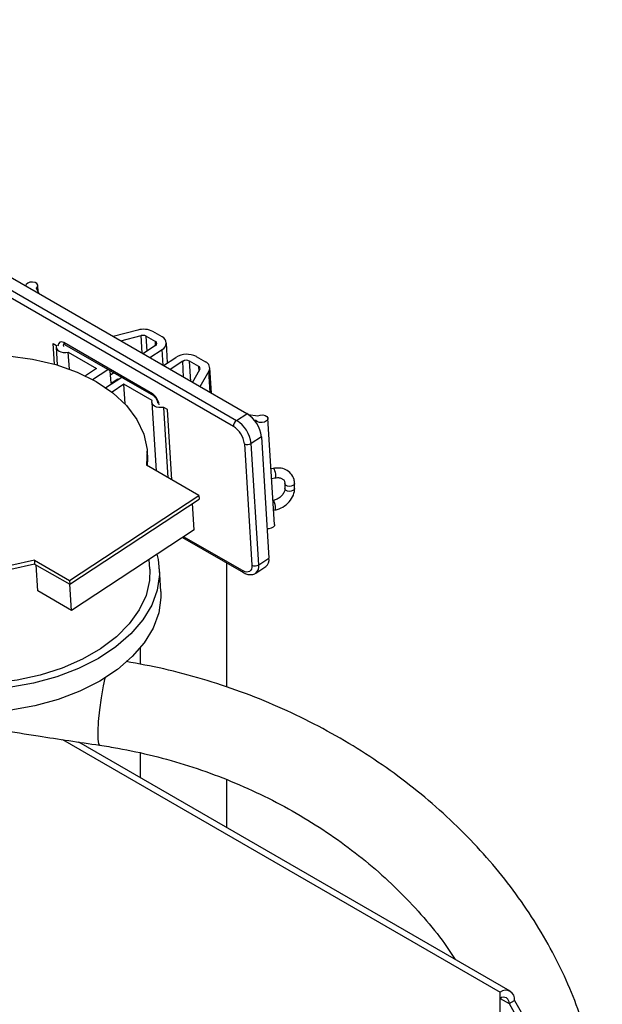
# Model space of a CAD drawing. Header units: millimetres. Extents: x 0 to 420, y 0 to 297.
# Tile 76 of 78: x 193 to 199, y 173 to 183. Entities that reach past the tile are written whole.
import ezdxf

# ---------------------------------------------------------------- set-up
doc = ezdxf.new("R2010")
doc.units = ezdxf.units.MM

msp = doc.modelspace()

# ---------------------------------------------------------------- linework, layer by layer
at = {"color": 7, "linetype": 'Continuous', "lineweight": 25}
for p, q in [((195.276, 178.878), (188.205, 182.96)), ((195.137, 178.746), (188.066, 182.828)), ((188.099, 182.891), (195.17, 178.809)), ((193.126, 180.12), (193.099, 180.179)), ((193.116, 180.141), (193.112, 180.206)), ((194.147, 179.744), (193.892, 179.677)), ((193.97, 179.632), (194.181, 179.688)), ((194.233, 179.683), (194.329, 179.628)), ((194.399, 179.674), (194.304, 179.729)), ((193.269, 179.607), (193.305, 179.586)), ((193.283, 179.392), (193.269, 179.607)), ((193.301, 179.568), (193.313, 179.383)), ((194.298, 179.086), (193.379, 179.617)), ((193.389, 179.597), (194.308, 179.066)), ((194.329, 179.584), (194.2, 179.499)), ((194.271, 179.459), (194.399, 179.543)), ((194.456, 179.405), (194.443, 179.614)), ((193.427, 179.515), (193.719, 179.347)), ((193.438, 179.341), (193.427, 179.515)), ((194.412, 179.377), (194.541, 179.461)), ((194.753, 179.47), (194.848, 179.415)), ((193.719, 179.347), (193.604, 179.271)), ((193.679, 179.233), (193.838, 179.337)), ((194.612, 179.421), (194.483, 179.336)), ((194.778, 179.368), (194.682, 179.423)), ((194.713, 179.203), (194.789, 179.336)), ((194.909, 179.09), (194.892, 179.355)), ((193.817, 179.149), (193.98, 179.256)), ((193.87, 179.195), (193.862, 179.323)), ((193.9, 179.302), (193.865, 179.279)), ((193.87, 179.195), (193.941, 179.241)), ((193.941, 179.241), (193.95, 179.236)), ((193.942, 179.231), (193.941, 179.241)), ((194.883, 179.319), (194.791, 179.158)), ((194.002, 179.183), (193.88, 179.103)), ((194.295, 179.015), (194.002, 179.183)), ((194.015, 178.981), (194.002, 179.183)), ((194.291, 178.996), (194.336, 178.288)), ((194.453, 178.923), (194.417, 178.944)), ((194.463, 178.215), (194.417, 178.944)), ((194.498, 178.194), (194.453, 178.923)), ((195.17, 178.809), (195.276, 178.878)), ((195.291, 178.869), (195.391, 178.856)), ((195.564, 177.729), (195.495, 178.83)), ((195.371, 178.808), (195.353, 178.81)), ((195.372, 178.785), (195.371, 178.808)), ((195.427, 178.639), (195.321, 178.57)), ((195.427, 178.639), (195.506, 177.382)), ((195.251, 178.567), (195.33, 177.309)), ((195.4, 177.312), (195.321, 178.57)), ((194.247, 178.449), (194.244, 178.489)), ((194.779, 178.032), (194.238, 178.345)), ((195.548, 178.312), (195.528, 178.308)), ((195.534, 178.207), (195.568, 178.213)), ((195.671, 178.154), (195.671, 178.103)), ((195.671, 178.153), (195.671, 178.154)), ((195.671, 178.102), (195.671, 178.103)), ((195.771, 178.103), (195.771, 178.154)), ((193.439, 177.15), (194.779, 178.032)), ((194.779, 178.032), (194.782, 177.993)), ((193.441, 177.111), (194.782, 177.993)), ((194.731, 177.676), (194.714, 177.948)), ((195.555, 177.878), (195.568, 177.881)), ((194.731, 177.676), (193.461, 176.84)), ((194.611, 177.597), (195.241, 177.233)), ((193.076, 177.36), (193.439, 177.15)), ((193.076, 177.36), (193.078, 177.321)), ((193.078, 177.321), (193.441, 177.111)), ((193.11, 177.043), (193.093, 177.312)), ((194.271, 177.267), (194.264, 177.369)), ((195.07, 176.045), (195.07, 177.331)), ((195.369, 177.227), (195.475, 177.296)), ((195.4, 177.312), (195.506, 177.382)), ((194.385, 177.038), (194.37, 177.273)), ((193.439, 177.15), (193.441, 177.111)), ((193.461, 176.84), (193.444, 177.113)), ((193.461, 176.84), (193.11, 177.043)), ((194.17, 176.449), (194.17, 176.283)), ((198.006, 172.896), (193.535, 175.477)), ((194.17, 175.364), (194.17, 175.11)), ((195.07, 174.59), (195.07, 175.087)), ((197.901, 172.355), (197.901, 172.885)), ((197.993, 172.767), (198.049, 172.8)), ((198.049, 172.8), (198.509, 172.004)), ((197.993, 172.767), (198.452, 171.971))]:
    msp.add_line(p, q, dxfattribs=at)
at = {"color": 8, "linetype": 'Continuous', "lineweight": 25}
for p, q in [((194.192, 179.504), (194.181, 179.688)), ((194.243, 179.528), (194.233, 179.683)), ((194.331, 179.586), (194.329, 179.628)), ((194.41, 179.378), (194.399, 179.543)), ((194.622, 179.256), (194.612, 179.421)), ((194.696, 179.213), (194.682, 179.423)), ((194.781, 179.321), (194.778, 179.368)), ((194.897, 179.097), (194.883, 179.319)), ((195.231, 177.253), (194.622, 177.604)), ((193.368, 175.502), (197.901, 172.885)), ((197.901, 172.82), (197.993, 172.767))]:
    msp.add_line(p, q, dxfattribs=at)
at = {"color": 7, "linetype": 'Continuous', "lineweight": 25, "flags": 128}
for points in [[(193.099, 180.179), (193.111, 180.195), (193.111, 180.211), (193.101, 180.226), (193.082, 180.237), (193.057, 180.242), (193.03, 180.24), (193.007, 180.231), (192.99, 180.218), (192.983, 180.202)], [(193.305, 179.586), (193.301, 179.57), (193.305, 179.554), (193.315, 179.54), (193.331, 179.528), (193.351, 179.519), (193.375, 179.513), (193.401, 179.512), (193.427, 179.515)], [(192.28, 179.475), (192.542, 179.489), (192.803, 179.478), (193.056, 179.445), (193.296, 179.388), (193.518, 179.31), (193.717, 179.211), (193.889, 179.095), (194.03, 178.964), (194.138, 178.82), (194.209, 178.667), (194.243, 178.507), (194.238, 178.345)], [(194.417, 178.944), (194.391, 178.941), (194.365, 178.942), (194.341, 178.947), (194.321, 178.956), (194.305, 178.968), (194.295, 178.983), (194.291, 178.999), (194.295, 179.015)], [(195.391, 178.856), (195.415, 178.864), (195.442, 178.866), (195.467, 178.861), (195.485, 178.85), (195.494, 178.835), (195.493, 178.818), (195.481, 178.803), (195.461, 178.792), (195.435, 178.786), (195.409, 178.787), (195.386, 178.795), (195.371, 178.808)], [(193.076, 177.36), (192.83, 177.306), (192.576, 177.273), (192.32, 177.263), (192.066, 177.276), (191.82, 177.311), (191.587, 177.367), (191.372, 177.445), (191.178, 177.54), (191.01, 177.653), (190.871, 177.781), (190.764, 177.921), (190.692, 178.07), (190.655, 178.225), (190.654, 178.383), (190.69, 178.541), (190.761, 178.696)], [(194.247, 178.449), (194.248, 178.412), (194.245, 178.341)], [(193.078, 177.321), (192.832, 177.266), (192.579, 177.234), (192.322, 177.224), (192.069, 177.237), (191.823, 177.272), (191.59, 177.328), (191.374, 177.405), (191.18, 177.501), (191.012, 177.614), (190.873, 177.742), (190.767, 177.881), (190.694, 178.03), (190.657, 178.185), (190.654, 178.224)], [(195.564, 177.729), (195.562, 177.718), (195.55, 177.702), (195.53, 177.691), (195.504, 177.686), (195.487, 177.686)], [(194.345, 177.422), (194.358, 177.369), (194.372, 177.211), (194.349, 177.051), (194.292, 176.894), (194.2, 176.742), (194.075, 176.597), (193.92, 176.464), (193.738, 176.344), (193.532, 176.24), (193.307, 176.154), (193.066, 176.088), (192.815, 176.042)], [(195.33, 177.309), (195.329, 177.288), (195.324, 177.269), (195.316, 177.254), (195.304, 177.244), (195.289, 177.239), (195.271, 177.238), (195.252, 177.243), (195.231, 177.253)], [(194.271, 177.267), (194.268, 177.15), (194.232, 176.996), (194.162, 176.845), (194.059, 176.701), (193.925, 176.566), (193.761, 176.443), (193.573, 176.335), (193.364, 176.243), (193.137, 176.17), (192.898, 176.117), (192.651, 176.086), (192.401, 176.076), (192.155, 176.088), (191.915, 176.122), (191.688, 176.177), (191.478, 176.252), (191.29, 176.345), (191.126, 176.455), (190.991, 176.579), (190.887, 176.715), (190.817, 176.86), (190.781, 177.011), (190.777, 177.048)], [(194.385, 177.038), (194.386, 176.975), (194.364, 176.816), (194.306, 176.658), (194.214, 176.506), (194.09, 176.362), (193.935, 176.228), (193.753, 176.108), (193.547, 176.005), (193.322, 175.918), (193.081, 175.852), (192.83, 175.806), (192.573, 175.782), (192.316, 175.78), (192.063, 175.8), (191.819, 175.843), (191.589, 175.906), (191.537, 175.924)]]:
    msp.add_lwpolyline(points, dxfattribs=at)
at = {"color": 8, "linetype": 'Continuous', "lineweight": 25, "flags": 128}
for points in [[(195.548, 178.312), (195.552, 178.311), (195.558, 178.303), (195.564, 178.29), (195.57, 178.272), (195.573, 178.253), (195.574, 178.235), (195.573, 178.222), (195.57, 178.214), (195.568, 178.213)], [(195.771, 178.154), (195.771, 178.152), (195.766, 178.142), (195.754, 178.133), (195.737, 178.127), (195.718, 178.125), (195.699, 178.128), (195.684, 178.135), (195.674, 178.145), (195.671, 178.153)], [(195.771, 178.103), (195.771, 178.101), (195.766, 178.091), (195.754, 178.082), (195.737, 178.076), (195.718, 178.074), (195.699, 178.077), (195.684, 178.084), (195.674, 178.094), (195.671, 178.102)], [(195.568, 177.881), (195.57, 177.882), (195.573, 177.889), (195.574, 177.903), (195.573, 177.92), (195.57, 177.939), (195.564, 177.957), (195.558, 177.971), (195.552, 177.978), (195.549, 177.979)], [(193.805, 176.14), (193.788, 176.059), (193.767, 175.936), (193.75, 175.81), (193.737, 175.69), (193.732, 175.585), (193.733, 175.506), (193.74, 175.457), (193.751, 175.444)]]:
    msp.add_lwpolyline(points, dxfattribs=at)
at = {"color": 7, "linetype": 'Continuous', "lineweight": 25}
for centre, radius, start, end in [((194.206, 179.536), 0.217, 63.052, 105.8362), ((194.201, 179.618), 0.0722, 63.052, 105.8362), ((194.37, 179.609), 0.0716, 294.1338, 66.0924), ((194.319, 179.606), 0.0239, 294.1338, 66.0924), ((194.655, 179.276), 0.218, 63.1257, 121.4122), ((194.65, 179.359), 0.0726, 63.1257, 121.4122), ((194.769, 179.347), 0.0229, 332.2336, 67.9853), ((194.823, 179.351), 0.0687, 332.2336, 67.9853), ((195.102, 178.601), 0.328, 6.8085, 57.8901), ((195.214, 178.746), 0.0765, 124.8259, 179.7981), ((195.007, 178.538), 0.246, 6.8085, 57.8901), ((194.996, 178.531), 0.328, 6.8085, 57.8901), ((195.284, 178.632), 0.0726, 243.1257, 301.4122), ((195.362, 177.374), 0.0726, 243.1257, 301.4122), ((195.417, 177.366), 0.0904, 309.5242, 10.0182), ((197.959, 172.814), 0.0917, 350.786, 129.2033), ((197.937, 172.776), 0.0568, 350.786, 129.2033)]:
    msp.add_arc(centre, radius, start, end, dxfattribs=at)
at = {"color": 8, "linetype": 'Continuous', "lineweight": 25}
for centre, radius, start, end in [((193.403, 179.616), 0.0236, 178.5537, 235.5948), ((194.322, 179.085), 0.0236, 178.5537, 235.5948), ((195.311, 177.296), 0.0904, 309.6128, 10.0093), ((195.254, 177.252), 0.0235, 178.331, 235.8582)]:
    msp.add_arc(centre, radius, start, end, dxfattribs=at)
for centre, major_axis, ratio, start_param, end_param in [((193.386, 179.501), (-0.04, 0.121), 0.485068, 5.782242, 7.007769), ((193.421, 179.525), (-0.0432, 0.0735), 0.259681, 5.853486, 6.967557), ((194.305, 178.971), (-0.04, 0.121), 0.485068, 4.556714, 5.782242)]:
    msp.add_ellipse(centre, major_axis=major_axis, ratio=ratio, start_param=start_param, end_param=end_param, dxfattribs=at)
at = {"color": 7, "linetype": 'Continuous', "lineweight": 25}
for points, knots in [([(194.308, 179.066), (194.31, 179.065), (194.312, 179.064), (194.318, 179.059), (194.325, 179.05), (194.335, 179.037), (194.346, 179.015), (194.351, 178.998), (194.354, 178.988)], [0, 0, 0, 0, 0.081949, 0.165164, 0.270263, 0.422679, 0.659321, 1, 1, 1, 1]), ([(195.771, 178.154), (195.77, 178.169), (195.767, 178.206), (195.738, 178.26), (195.683, 178.301), (195.617, 178.32), (195.57, 178.314), (195.548, 178.312)], [0, 0, 0, 0, 0.141608, 0.365433, 0.582226, 0.801269, 1, 1, 1, 1]), ([(195.568, 178.213), (195.577, 178.215), (195.599, 178.218), (195.63, 178.212), (195.656, 178.197), (195.669, 178.178), (195.67, 178.161), (195.671, 178.154)], [0, 0, 0, 0, 0.14227, 0.355658, 0.577761, 0.836932, 1, 1, 1, 1]), ([(195.671, 178.103), (195.671, 178.097), (195.669, 178.081), (195.656, 178.05), (195.629, 178.018), (195.59, 177.991), (195.562, 177.983), (195.548, 177.979)], [0, 0, 0, 0, 0.137523, 0.344941, 0.565651, 0.782656, 1, 1, 1, 1]), ([(195.568, 177.881), (195.583, 177.885), (195.624, 177.895), (195.688, 177.933), (195.744, 177.997), (195.769, 178.058), (195.771, 178.093), (195.771, 178.103)], [0, 0, 0, 0, 0.138835, 0.389066, 0.643675, 0.901621, 1, 1, 1, 1]), ([(195.241, 177.233), (195.253, 177.227), (195.28, 177.213), (195.323, 177.209), (195.358, 177.216), (195.368, 177.227), (195.369, 177.227)], [0, 0, 0, 0, 0.269354, 0.65324, 0.981799, 1, 1, 1, 1]), ([(198.959, 171.307), (198.958, 171.372), (198.956, 171.552), (198.926, 171.849), (198.863, 172.197), (198.768, 172.542), (198.644, 172.884), (198.49, 173.22), (198.307, 173.548), (198.097, 173.866), (197.86, 174.172), (197.598, 174.465), (197.313, 174.742), (197.006, 175.003), (196.68, 175.244), (196.335, 175.467), (195.975, 175.667), (195.6, 175.846), (195.214, 176.002), (194.818, 176.132), (194.422, 176.238), (194.156, 176.287), (194.025, 176.311)], [0, 0, 0, 0, 0.028205, 0.078738, 0.12935, 0.18009, 0.230965, 0.281969, 0.333091, 0.384317, 0.435628, 0.487009, 0.538443, 0.589916, 0.641418, 0.69294, 0.744475, 0.796021, 0.847576, 0.899138, 0.950708, 1, 1, 1, 1]), ([(191.642, 175.801), (191.874, 175.757), (192.362, 175.664), (193.067, 175.546), (193.539, 175.475), (193.751, 175.444)], [0, 0, 0, 0, 0.334386, 0.701407, 1, 1, 1, 1]), ([(193.751, 175.444), (193.815, 175.434), (194.001, 175.405), (194.31, 175.338), (194.673, 175.235), (195.029, 175.109), (195.375, 174.959), (195.709, 174.789), (196.028, 174.598), (196.329, 174.388), (196.612, 174.161), (196.874, 173.918), (197.113, 173.66), (197.301, 173.429), (197.4, 173.28), (197.436, 173.225)], [0, 0, 0, 0, 0.042417, 0.12504, 0.207677, 0.290303, 0.372915, 0.45551, 0.53809, 0.620655, 0.703209, 0.785761, 0.868325, 0.950924, 1, 1, 1, 1])]:
    msp.add_open_spline(points, degree=3, knots=knots, dxfattribs=at)

doc.saveas('drawing.dxf')
